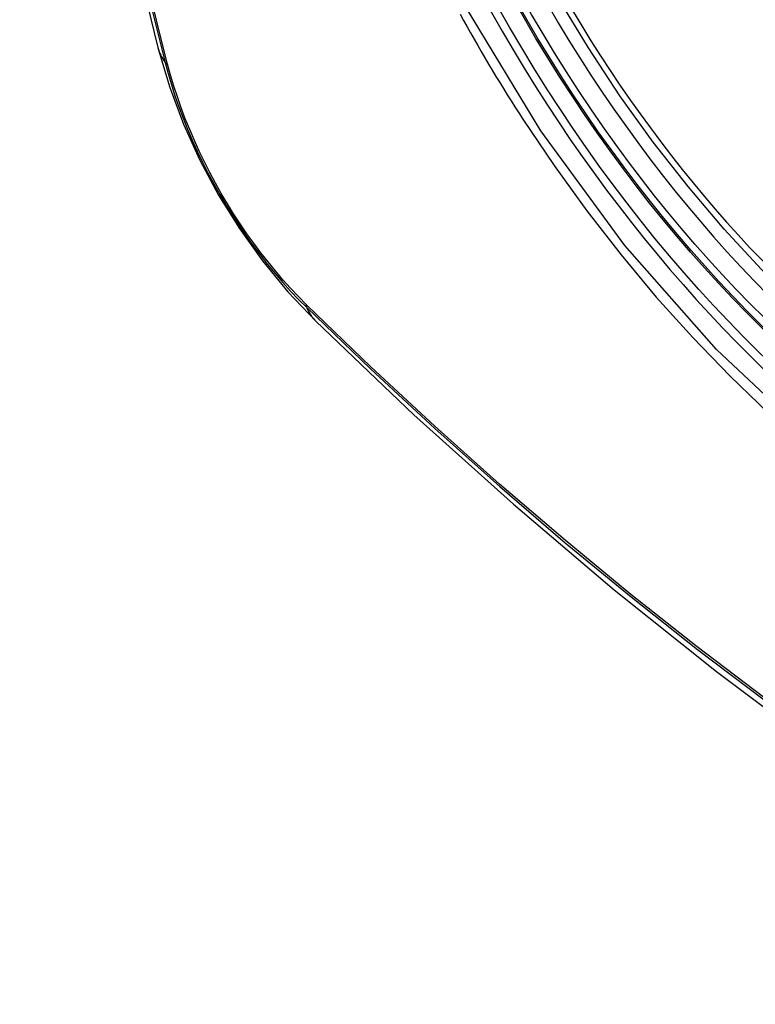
# Model space of a CAD drawing. Header units: inches. Extents: x 532.4 to 626.5, y 208.9 to 290.2.
# Tile 12 of 122: x 532.937 to 533.206, y 269.67 to 270.03. Entities that reach past the tile are written whole.
import ezdxf

# ---------------------------------------------------------------- set-up
doc = ezdxf.new("R2010")
doc.units = ezdxf.units.IN
doc.header["$MEASUREMENT"] = 0
doc.layers.add('Visible Edges(ANSI)', color=7, linetype='Continuous', lineweight=25)
doc.layers.add('Visible Tangent Edges(ANSI)', color=7, linetype='Continuous', lineweight=25)

msp = doc.modelspace()

# ---------------------------------------------------------------- linework, layer by layer
at = {"layer": 'Visible Edges(ANSI)', "flags": 128}
for points in [[(532.99055, 270.72729), (532.97771, 270.68923), (532.96665, 270.65005), (532.95735, 270.60981), (532.94979, 270.56859), (532.94395, 270.52645), (532.9398, 270.48346), (532.93733, 270.43966), (532.93651, 270.39514), (532.93732, 270.34994), (532.93975, 270.30413), (532.94377, 270.25778), (532.94936, 270.21094), (532.95651, 270.16369), (532.96519, 270.11609), (532.97538, 270.06822), (532.98706, 270.02013)], [(533.45092, 269.85979), (533.43905, 269.85385), (533.42649, 269.84931), (533.41333, 269.84617), (533.39965, 269.84445), (533.38556, 269.84416), (533.37113, 269.84525), (533.35642, 269.84771), (533.3415, 269.85149), (533.32644, 269.85657), (533.31129, 269.86292), (533.29611, 269.87048), (533.28096, 269.87923), (533.2659, 269.8891), (533.251, 269.90007), (533.23631, 269.91208), (533.2219, 269.92507), (533.20782, 269.93897), (533.19413, 269.95373), (533.1809, 269.96929), (533.16818, 269.98557), (533.15602, 270.0025), (533.14448, 270.02), (533.13361, 270.03799)], [(532.98706, 270.02013), (532.9913, 270.00584), (532.99644, 269.99211), (533.00243, 269.97891), (533.00923, 269.96619), (533.01684, 269.95394), (533.02529, 269.94215), (533.0346, 269.93084), (533.04486, 269.92002)], [(533.04486, 269.92002), (533.08066, 269.88586), (533.11703, 269.8531), (533.15391, 269.82178), (533.19126, 269.79197), (533.22902, 269.7637), (533.26715, 269.73704), (533.30561, 269.71204), (533.34435, 269.68873), (533.38332, 269.66718), (533.42248, 269.64743), (533.46179, 269.62952), (533.50121, 269.61351), (533.54068, 269.59944), (533.58018, 269.58738), (533.61964, 269.57737), (533.65902, 269.56946)]]:
    msp.add_lwpolyline(points, dxfattribs=at)
at = {"layer": 'Visible Edges(ANSI)'}
msp.add_ellipse((533.28712, 270.12663), major_axis=(0.15748, -0.27276), ratio=0.57735, start_param=2.363977, end_param=7.060801, dxfattribs=at)
msp.add_ellipse((533.28364, 270.12462), major_axis=(0.15994, -0.27703), ratio=0.57735, dxfattribs=at)
at = {"layer": 'Visible Tangent Edges(ANSI)'}
for p, q in [((532.99058, 270.01401), (532.99046, 270.01446)), ((533.04165, 269.9258), (533.04132, 269.92613))]:
    msp.add_line(p, q, dxfattribs=at)
at = {"layer": 'Visible Tangent Edges(ANSI)', "flags": 128}
for points in [[(532.96835, 270.61435), (532.96254, 270.59003), (532.95741, 270.56512), (532.95295, 270.53965), (532.94918, 270.51367), (532.94609, 270.48718), (532.94369, 270.46024), (532.94198, 270.43288), (532.94096, 270.40513), (532.94063, 270.377), (532.94098, 270.34847), (532.94201, 270.31955), (532.94373, 270.29024), (532.94614, 270.26057), (532.94924, 270.23059), (532.95301, 270.20033), (532.95747, 270.16982), (532.9626, 270.1391), (532.96839, 270.1082), (532.97484, 270.07716), (532.98193, 270.04599), (532.98968, 270.0147)], [(533.52124, 270.07059), (533.52941, 270.02392), (533.53208, 269.97942), (533.52916, 269.93821), (533.52075, 269.90116), (533.50699, 269.86905), (533.48825, 269.84263), (533.46501, 269.82256), (533.43778, 269.80932), (533.40707, 269.80307), (533.37349, 269.80398), (533.3379, 269.81202), (533.30104, 269.82701), (533.26374, 269.84865), (533.22695, 269.87636), (533.19131, 269.90966), (533.15774, 269.94774), (533.12702, 269.98965), (533.09988, 270.03448)], [(532.99046, 270.01446), (532.9865, 270.0301), (532.9827, 270.04571)], [(533.09754, 270.03237), (533.09881, 270.03006), (533.10009, 270.02777), (533.10138, 270.02548), (533.10268, 270.02319), (533.10399, 270.02091), (533.10531, 270.01864), (533.10664, 270.01637), (533.10798, 270.0141), (533.10933, 270.01184), (533.11068, 270.00959), (533.11205, 270.00735), (533.11343, 270.00511), (533.11482, 270.00287), (533.11622, 270.00065), (533.11762, 269.99843), (533.11904, 269.99621), (533.12046, 269.994)], [(532.98968, 270.0147), (532.99077, 270.01065), (532.99198, 270.00659), (532.99329, 270.00252), (532.99471, 269.99844), (532.99624, 269.99437), (532.99786, 269.99031), (532.99959, 269.98626), (533.00142, 269.98223), (533.00334, 269.97823), (533.00536, 269.97426), (533.00746, 269.97032), (533.00965, 269.96643), (533.01192, 269.96259), (533.01428, 269.9588), (533.01671, 269.95507), (533.01922, 269.9514), (533.0218, 269.94781), (533.02444, 269.94429), (533.02714, 269.94085), (533.02991, 269.93749), (533.03273, 269.93422), (533.03559, 269.93105), (533.03851, 269.92798), (533.04147, 269.92501)], [(533.04132, 269.92613), (533.03842, 269.92906), (533.03557, 269.93209), (533.03277, 269.93521), (533.03001, 269.93842), (533.02731, 269.94172), (533.02467, 269.94509), (533.02209, 269.94854), (533.01957, 269.95206), (533.01712, 269.95565), (533.01475, 269.9593), (533.01245, 269.963), (533.01022, 269.96676), (533.00808, 269.97057), (533.00602, 269.97441), (533.00405, 269.97829), (533.00217, 269.98221), (533.00037, 269.98615), (532.99868, 269.99011), (532.99707, 269.99408), (532.99557, 269.99807), (532.99417, 270.00206), (532.99287, 270.00605), (532.99167, 270.01003), (532.99058, 270.01401)], [(533.12046, 269.994), (533.13194, 269.97695), (533.14393, 269.96038), (533.1564, 269.94433), (533.16931, 269.92887), (533.18262, 269.91405), (533.19628, 269.89991), (533.21023, 269.88654)], [(533.04147, 269.92501), (533.06475, 269.9026), (533.08828, 269.88079), (533.11204, 269.8596), (533.136, 269.83906), (533.16013, 269.8192), (533.18441, 269.80004), (533.2088, 269.7816), (533.23328, 269.7639), (533.25782, 269.74697), (533.28238, 269.73082), (533.30694, 269.71547), (533.3315, 269.70091), (533.35605, 269.68716), (533.38059, 269.67419), (533.4051, 269.66204)], [(533.40437, 269.66321), (533.37993, 269.67531), (533.35545, 269.68823), (533.33097, 269.70195), (533.30647, 269.71647), (533.28197, 269.73179), (533.25746, 269.74792), (533.23298, 269.76483), (533.20855, 269.78251), (533.18421, 269.80094), (533.15999, 269.82009), (533.13592, 269.83994), (533.11202, 269.86046), (533.08832, 269.88163), (533.06486, 269.90342), (533.04165, 269.9258)]]:
    msp.add_lwpolyline(points, dxfattribs=at)
at = {"layer": 'Visible Tangent Edges(ANSI)'}
for centre, major_axis, ratio, start_param, end_param in [((533.28613, 270.12606), (-0.17318, 0.29996), 0.57735, 5.05527, 10.652693), ((533.28608, 270.12603), (0.15059, -0.26083), 0.57735, 4.097754, 6.89782), ((533.10144, 270.0496), (-0.11437, -0.02947), 0.354513, 0, 0.141666), ((532.99899, 270.01761), (-0.00953, -0.00245), 0.359305, 0.141946, 0.405653), ((533.04864, 269.93162), (-0.00689, -0.00703), 0.359305, 5.877532, 6.141239), ((533.12757, 270.00434), (-0.08271, -0.08432), 0.354513, 6.141519, 6.283185)]:
    msp.add_ellipse(centre, major_axis=major_axis, ratio=ratio, start_param=start_param, end_param=end_param, dxfattribs=at)
for centre, major_axis in [((533.28672, 270.1264), (-0.17111, 0.29637)), ((533.28375, 270.12468), (0.1627, -0.2818)), ((533.28364, 270.12462), (-0.1621, 0.28076))]:
    msp.add_ellipse(centre, major_axis=major_axis, ratio=0.57735, dxfattribs=at)

doc.saveas('drawing.dxf')
